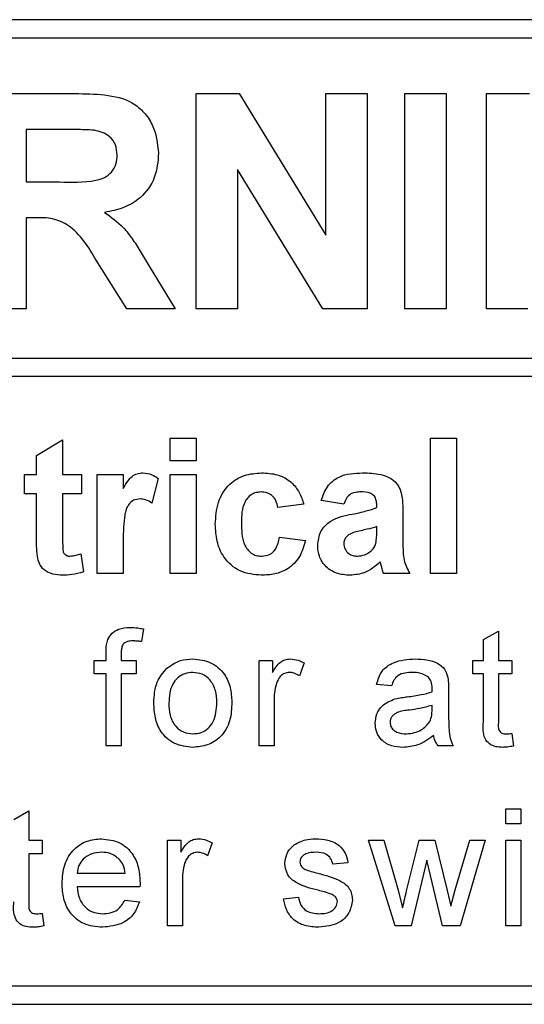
# Model space of a CAD drawing. Header units: millimetres. Extents: x 5 to 418, y 2 to 292.
# Tile 24 of 52: x 122.12 to 124.17, y 177.94 to 181.94. Entities that reach past the tile are written whole.
import ezdxf

# ---------------------------------------------------------------- set-up
doc = ezdxf.new("R2010")
doc.units = ezdxf.units.MM

msp = doc.modelspace()

# ---------------------------------------------------------------- linework, layer by layer
at = {"color": 7, "linetype": 'Continuous', "lineweight": 25}
for p, q in [((126.809, 181.9375), (114.309, 181.9375)), ((126.809, 181.8625), (117.509, 181.8625)), ((121.977, 181.6375), (122.3442, 181.6375)), ((122.8359, 180.7625), (122.8359, 181.6375)), ((122.8359, 181.6375), (123.0117, 181.6375)), ((123.0117, 181.6375), (123.3631, 181.0625)), ((123.3631, 181.0625), (123.3631, 181.6375)), ((123.3631, 181.6375), (123.5314, 181.6375)), ((123.5314, 181.6375), (123.5314, 180.7625)), ((123.6835, 180.7625), (123.6835, 181.6375)), ((123.6835, 181.6375), (123.8518, 181.6375)), ((123.8518, 181.6375), (123.8518, 180.7625)), ((124.0151, 180.7625), (124.0151, 181.6375)), ((124.0151, 181.6375), (124.1909, 181.6375)), ((122.1453, 181.4916), (122.1453, 181.2785)), ((122.2883, 181.4916), (122.1453, 181.4916)), ((123.3503, 180.7625), (123.0041, 181.3286)), ((123.0041, 181.3286), (123.0041, 180.7625)), ((122.1453, 181.2785), (122.2808, 181.2785)), ((122.1453, 181.1327), (122.1453, 180.7625)), ((122.183, 181.1327), (122.1453, 181.1327)), ((122.5544, 180.7625), (122.4299, 180.9611)), ((122.645, 180.9356), (122.751, 180.7625)), ((122.1453, 180.7625), (121.977, 180.7625)), ((122.751, 180.7625), (122.5544, 180.7625)), ((123.0041, 180.7625), (122.8359, 180.7625)), ((123.5314, 180.7625), (123.3503, 180.7625)), ((123.8518, 180.7625), (123.6835, 180.7625)), ((124.1834, 180.7625), (124.0151, 180.7625)), ((117.509, 180.5626), (126.984, 180.5626)), ((126.984, 180.4876), (117.509, 180.4876)), ((122.1878, 180.167), (122.2936, 180.2304)), ((122.2936, 180.2304), (122.2936, 180.0894)), ((122.7308, 180.2375), (122.8366, 180.2375)), ((122.7308, 180.1458), (122.7308, 180.2375)), ((122.8366, 180.2375), (122.8366, 180.1458)), ((123.7885, 179.6875), (123.7885, 180.2375)), ((123.7885, 180.2375), (123.8943, 180.2375)), ((123.8943, 180.2375), (123.8943, 179.6875)), ((122.1878, 180.0894), (122.1878, 180.167)), ((122.8366, 180.1458), (122.7308, 180.1458)), ((122.1385, 180.0894), (122.1878, 180.0894)), ((122.1385, 180.0118), (122.1385, 180.0894)), ((122.2936, 180.0894), (122.3712, 180.0894)), ((122.3712, 180.0894), (122.3712, 180.0118)), ((122.4346, 179.6875), (122.4346, 180.0894)), ((122.4346, 180.0894), (122.5404, 180.0894)), ((122.5404, 180.0894), (122.5404, 180.0333)), ((122.7308, 179.6875), (122.7308, 180.0894)), ((122.7308, 180.0894), (122.8366, 180.0894)), ((122.8366, 180.0894), (122.8366, 179.6875)), ((122.6814, 180.0742), (122.6568, 179.9736)), ((122.1878, 180.0118), (122.1385, 180.0118)), ((122.1878, 179.8338), (122.1878, 180.0118)), ((122.2936, 180.0118), (122.2936, 179.8391)), ((122.3712, 180.0118), (122.2936, 180.0118)), ((123.2737, 179.9695), (123.168, 179.9554)), ((123.4359, 179.9695), (123.3443, 179.9836)), ((123.5699, 179.9554), (123.5699, 179.9654)), ((123.6757, 179.9424), (123.6757, 179.8189)), ((123.5699, 179.8579), (123.5699, 179.8779)), ((122.5404, 179.8067), (122.5404, 179.6875)), ((123.175, 179.8355), (123.2808, 179.8214)), ((122.3676, 179.7681), (122.3782, 179.6944)), ((122.5404, 179.6875), (122.4346, 179.6875)), ((122.8366, 179.6875), (122.7308, 179.6875)), ((123.7039, 179.6875), (123.5981, 179.6875)), ((123.8943, 179.6875), (123.7885, 179.6875)), ((122.6226, 179.4626), (122.6139, 179.4107)), ((124.003, 179.4191), (124.0639, 179.4537)), ((124.0639, 179.4537), (124.0639, 179.3346)), ((124.003, 179.3346), (124.003, 179.4191)), ((122.4708, 179.3346), (122.4708, 179.3699)), ((122.5317, 179.364), (122.5317, 179.3346)), ((122.4221, 179.2798), (122.4221, 179.3346)), ((122.4221, 179.3346), (122.4708, 179.3346)), ((122.5317, 179.3346), (122.5926, 179.3346)), ((122.5926, 179.3346), (122.5926, 179.2798)), ((123.092, 178.9875), (123.092, 179.3346)), ((123.092, 179.3346), (123.1468, 179.3346)), ((123.1468, 179.3346), (123.1468, 179.2861)), ((123.2747, 179.3244), (123.2557, 179.2716)), ((123.9604, 179.2798), (123.9604, 179.3346)), ((123.9604, 179.3346), (124.003, 179.3346)), ((124.0639, 179.3346), (124.1187, 179.3346)), ((124.1187, 179.3346), (124.1187, 179.2798)), ((122.4708, 179.2798), (122.4221, 179.2798)), ((122.4708, 178.9875), (122.4708, 179.2798)), ((122.5926, 179.2798), (122.5317, 179.2798)), ((122.5317, 179.2798), (122.5317, 178.9875)), ((124.003, 179.2798), (123.9604, 179.2798)), ((124.003, 179.085), (124.003, 179.2798)), ((124.0639, 179.2798), (124.0639, 179.0828)), ((124.1187, 179.2798), (124.0639, 179.2798)), ((123.6303, 179.2311), (123.5694, 179.2371)), ((123.8618, 179.2125), (123.8618, 179.1382)), ((123.1529, 179.1719), (123.1529, 178.9875)), ((123.7945, 179.1342), (123.7948, 179.1519)), ((124.1187, 179.0377), (124.1248, 178.9866)), ((122.5317, 178.9875), (122.4708, 178.9875)), ((123.1529, 178.9875), (123.092, 178.9875)), ((123.88, 178.9875), (123.8191, 178.9875)), ((122.0957, 178.6883), (122.1566, 178.7229)), ((122.1566, 178.7229), (122.1566, 178.6038)), ((124.0944, 178.7317), (124.1553, 178.7317)), ((124.0944, 178.6708), (124.0944, 178.7317)), ((124.1553, 178.7317), (124.1553, 178.6708)), ((124.1553, 178.6708), (124.0944, 178.6708)), ((122.1566, 178.6038), (122.2114, 178.6038)), ((122.2114, 178.6038), (122.2114, 178.549)), ((122.7193, 178.6038), (122.7741, 178.6038)), ((122.7193, 178.2567), (122.7193, 178.6038)), ((122.7741, 178.6038), (122.7741, 178.5554)), ((123.6443, 178.2567), (123.5359, 178.6038)), ((123.5359, 178.6038), (123.5993, 178.6038)), ((123.5993, 178.6038), (123.6574, 178.4015)), ((123.691, 178.3985), (123.7423, 178.6038)), ((123.7423, 178.6038), (123.8053, 178.6038)), ((123.8053, 178.6038), (123.8564, 178.3996)), ((123.889, 178.402), (123.9474, 178.6038)), ((124.0109, 178.6038), (123.9081, 178.2567)), ((123.9474, 178.6038), (124.0109, 178.6038)), ((124.0944, 178.2567), (124.0944, 178.6038)), ((124.0944, 178.6038), (124.1553, 178.6038)), ((124.1553, 178.6038), (124.1553, 178.2567)), ((122.902, 178.5936), (122.883, 178.5408)), ((122.2114, 178.549), (122.1566, 178.549)), ((122.1566, 178.549), (122.1566, 178.352)), ((123.7734, 178.5237), (123.7095, 178.2567)), ((123.7877, 178.461), (123.7734, 178.5237)), ((123.4525, 178.5125), (123.3916, 178.5064)), ((122.3527, 178.4698), (122.5476, 178.4698)), ((122.7802, 178.4411), (122.7802, 178.2567)), ((123.8373, 178.2567), (123.7877, 178.461)), ((122.6082, 178.415), (122.3527, 178.415)), ((123.6574, 178.4015), (123.6749, 178.3289)), ((123.8709, 178.3361), (123.889, 178.402)), ((122.5469, 178.3602), (122.6066, 178.3541)), ((123.1907, 178.3663), (123.2516, 178.3724)), ((123.8564, 178.3996), (123.8709, 178.3361)), ((122.2114, 178.3069), (122.2175, 178.2558)), ((122.7802, 178.2567), (122.7193, 178.2567)), ((123.7095, 178.2567), (123.6443, 178.2567)), ((123.9081, 178.2567), (123.8373, 178.2567)), ((124.1553, 178.2567), (124.0944, 178.2567)), ((117.509, 178.0125), (126.809, 178.0125)), ((114.309, 177.9375), (126.809, 177.9375))]:
    msp.add_line(p, q, dxfattribs=at)
for points, knots in [([(122.3442, 181.6375), (122.384, 181.6368), (122.4631, 181.6356), (122.5645, 181.6146), (122.6262, 181.5624), (122.6718, 181.4955), (122.679, 181.4352), (122.6837, 181.3951)], [0, 0, 0, 0, 0.2511382, 0.5005379, 0.6257426, 0.7510544, 1, 1, 1, 1]), ([(122.422, 181.4888), (122.3971, 181.4899), (122.3525, 181.4918), (122.3079, 181.4917), (122.2883, 181.4916)], [0, 0, 0, 0, 0.559921, 1, 1, 1, 1]), ([(122.5155, 181.3873), (122.5143, 181.4016), (122.512, 181.4301), (122.48, 181.4733), (122.444, 181.4829), (122.422, 181.4888)], [0, 0, 0, 0, 0.281084, 0.561281, 1, 1, 1, 1]), ([(122.2808, 181.2785), (122.3303, 181.2768), (122.3922, 181.2747), (122.4644, 181.2939), (122.4943, 181.317), (122.5131, 181.3502), (122.5147, 181.375), (122.5155, 181.3873)], [0, 0, 0, 0, 0.500908, 0.625718, 0.750365, 0.875021, 1, 1, 1, 1]), ([(122.6837, 181.3951), (122.6809, 181.3613), (122.6751, 181.2938), (122.6182, 181.214), (122.5422, 181.1701), (122.4903, 181.1596), (122.4643, 181.1544)], [0, 0, 0, 0, 0.279943, 0.558974, 0.779184, 1, 1, 1, 1]), ([(122.4299, 180.9611), (122.3984, 181.0142), (122.3546, 181.0879), (122.2538, 181.1334), (122.2067, 181.1329), (122.183, 181.1327)], [0, 0, 0, 0, 0.560986, 0.779305, 1, 1, 1, 1]), ([(122.4643, 181.1544), (122.491, 181.1354), (122.5349, 181.1041), (122.5799, 181.0438), (122.6136, 180.9905), (122.6345, 180.9539), (122.645, 180.9356)], [0, 0, 0, 0, 0.339561, 0.559573, 0.779778, 1, 1, 1, 1]), ([(122.5404, 180.0333), (122.5466, 180.0438), (122.5569, 180.0611), (122.575, 180.0829), (122.5965, 180.0945), (122.6124, 180.0958), (122.6203, 180.0964)], [0, 0, 0, 0, 0.340514, 0.560535, 0.78019, 1, 1, 1, 1]), ([(122.6203, 180.0964), (122.6327, 180.095), (122.655, 180.0924), (122.6733, 180.0798), (122.6814, 180.0742)], [0, 0, 0, 0, 0.559042, 1, 1, 1, 1]), ([(122.9141, 179.8881), (122.916, 179.9178), (122.9196, 179.9772), (122.9644, 180.0505), (123.0315, 180.0913), (123.0782, 180.0947), (123.1015, 180.0964)], [0, 0, 0, 0, 0.2807075, 0.5596432, 0.7795037, 1, 1, 1, 1]), ([(123.1015, 180.0964), (123.1234, 180.0953), (123.167, 180.093), (123.2225, 180.0634), (123.2572, 180.0182), (123.2682, 179.9858), (123.2737, 179.9695)], [0, 0, 0, 0, 0.280457, 0.559337, 0.779383, 1, 1, 1, 1]), ([(123.3443, 179.9836), (123.3511, 180.0033), (123.3648, 180.0427), (123.4249, 180.0927), (123.4792, 180.095), (123.5124, 180.0964)], [0, 0, 0, 0, 0.280773, 0.5598442, 1, 1, 1, 1]), ([(123.5124, 180.0964), (123.537, 180.096), (123.586, 180.095), (123.6539, 180.0637), (123.6756, 180.0003), (123.6756, 179.9618), (123.6757, 179.9424)], [0, 0, 0, 0, 0.281738, 0.560028, 0.778339, 1, 1, 1, 1]), ([(123.1007, 180.0189), (123.0936, 180.0184), (123.0796, 180.0175), (123.0601, 180.0088), (123.0442, 179.9948), (123.0216, 179.959), (123.0206, 179.9231), (123.0199, 179.8944)], [0, 0, 0, 0, 0.125319, 0.250544, 0.375796, 0.501063, 1, 1, 1, 1]), ([(123.168, 179.9554), (123.166, 179.9648), (123.162, 179.9836), (123.1455, 180.0055), (123.1232, 180.0175), (123.1082, 180.0184), (123.1007, 180.0189)], [0, 0, 0, 0, 0.2805608, 0.5596483, 0.7796002, 1, 1, 1, 1]), ([(123.5018, 180.0189), (123.4934, 180.0185), (123.4767, 180.0177), (123.449, 180.0027), (123.4409, 179.9821), (123.4359, 179.9695)], [0, 0, 0, 0, 0.281245, 0.560563, 1, 1, 1, 1]), ([(123.5699, 179.9654), (123.5696, 179.9717), (123.5691, 179.9842), (123.562, 180.0025), (123.5385, 180.0187), (123.5169, 180.0188), (123.5018, 180.0189)], [0, 0, 0, 0, 0.187536, 0.374316, 0.560024, 1, 1, 1, 1]), ([(122.6087, 179.9907), (122.5995, 179.9897), (122.5811, 179.9879), (122.5532, 179.9614), (122.5399, 179.897), (122.5402, 179.8429), (122.5404, 179.8067)], [0, 0, 0, 0, 0.1246722, 0.248774, 0.498061, 1, 1, 1, 1]), ([(122.6568, 179.9736), (122.6484, 179.9787), (122.6336, 179.9878), (122.6163, 179.9898), (122.6087, 179.9907)], [0, 0, 0, 0, 0.560294, 1, 1, 1, 1]), ([(123.3301, 179.8008), (123.3324, 179.8206), (123.337, 179.8602), (123.3899, 179.913), (123.44, 179.9229), (123.4707, 179.929)], [0, 0, 0, 0, 0.279667, 0.558309, 1, 1, 1, 1]), ([(123.4707, 179.929), (123.4896, 179.9327), (123.5232, 179.9394), (123.5556, 179.9505), (123.5699, 179.9554)], [0, 0, 0, 0, 0.560213, 1, 1, 1, 1]), ([(123.1008, 179.6804), (123.071, 179.6834), (123.0117, 179.6892), (122.9472, 179.7476), (122.9178, 179.8185), (122.9153, 179.8649), (122.9141, 179.8881)], [0, 0, 0, 0, 0.279707, 0.558485, 0.778934, 1, 1, 1, 1]), ([(123.0199, 179.8944), (123.0206, 179.8637), (123.0214, 179.8254), (123.0434, 179.7856), (123.0597, 179.7697), (123.0804, 179.7596), (123.0954, 179.7585), (123.103, 179.758)], [0, 0, 0, 0, 0.499313, 0.62455, 0.749763, 0.874784, 1, 1, 1, 1]), ([(123.4553, 179.845), (123.4492, 179.8397), (123.4383, 179.8302), (123.4366, 179.816), (123.4359, 179.8098)], [0, 0, 0, 0, 0.5596438, 1, 1, 1, 1]), ([(123.5699, 179.8779), (123.5569, 179.8741), (123.5354, 179.8681), (123.505, 179.8616), (123.4792, 179.856), (123.4633, 179.8487), (123.4553, 179.845)], [0, 0, 0, 0, 0.340193, 0.560377, 0.780508, 1, 1, 1, 1]), ([(123.566, 179.809), (123.5674, 179.8181), (123.57, 179.8343), (123.5699, 179.8507), (123.5699, 179.8579)], [0, 0, 0, 0, 0.559676, 1, 1, 1, 1]), ([(122.1913, 179.7576), (122.19, 179.7718), (122.1877, 179.7972), (122.1878, 179.8226), (122.1878, 179.8338)], [0, 0, 0, 0, 0.559821, 1, 1, 1, 1]), ([(122.2936, 179.8391), (122.2938, 179.8228), (122.294, 179.8024), (122.2948, 179.7775), (122.3009, 179.7664), (122.3115, 179.7591), (122.3197, 179.7584), (122.3238, 179.758)], [0, 0, 0, 0, 0.501041, 0.626248, 0.751082, 0.875377, 1, 1, 1, 1]), ([(123.2808, 179.8214), (123.2741, 179.7988), (123.2607, 179.7537), (123.2132, 179.7051), (123.156, 179.6831), (123.1192, 179.6813), (123.1008, 179.6804)], [0, 0, 0, 0, 0.280244, 0.559157, 0.779326, 1, 1, 1, 1]), ([(123.103, 179.758), (123.114, 179.7591), (123.1361, 179.7614), (123.1658, 179.7907), (123.1715, 179.8185), (123.175, 179.8355)], [0, 0, 0, 0, 0.2801601, 0.558978, 1, 1, 1, 1]), ([(123.4617, 179.6804), (123.4428, 179.6818), (123.4052, 179.6844), (123.3601, 179.7146), (123.3339, 179.7565), (123.3314, 179.7861), (123.3301, 179.8008)], [0, 0, 0, 0, 0.280489, 0.55953, 0.779597, 1, 1, 1, 1]), ([(123.4359, 179.8098), (123.4369, 179.8019), (123.439, 179.786), (123.4543, 179.7689), (123.4725, 179.7593), (123.4849, 179.7584), (123.4911, 179.758)], [0, 0, 0, 0, 0.279294, 0.55914, 0.779446, 1, 1, 1, 1]), ([(123.5423, 179.7758), (123.5483, 179.781), (123.5588, 179.7902), (123.5638, 179.8033), (123.566, 179.809)], [0, 0, 0, 0, 0.559867, 1, 1, 1, 1]), ([(123.6757, 179.8189), (123.6759, 179.8035), (123.6763, 179.778), (123.6801, 179.7426), (123.6899, 179.714), (123.6992, 179.6963), (123.7039, 179.6875)], [0, 0, 0, 0, 0.340129, 0.560069, 0.779965, 1, 1, 1, 1]), ([(122.3238, 179.758), (122.3322, 179.759), (122.3472, 179.7609), (122.3614, 179.7659), (122.3676, 179.7681)], [0, 0, 0, 0, 0.559508, 1, 1, 1, 1]), ([(123.4911, 179.758), (123.5015, 179.7591), (123.52, 179.7612), (123.5355, 179.7713), (123.5423, 179.7758)], [0, 0, 0, 0, 0.559341, 1, 1, 1, 1]), ([(122.2932, 179.6804), (122.28, 179.6814), (122.2536, 179.6832), (122.2188, 179.6988), (122.1974, 179.7269), (122.1933, 179.7474), (122.1913, 179.7576)], [0, 0, 0, 0, 0.280585, 0.56042, 0.779437, 1, 1, 1, 1]), ([(123.5843, 179.7345), (123.5643, 179.7175), (123.5286, 179.687), (123.4821, 179.6824), (123.4617, 179.6804)], [0, 0, 0, 0, 0.559709, 1, 1, 1, 1]), ([(123.5881, 179.7212), (123.5874, 179.7237), (123.5863, 179.7282), (123.5849, 179.7326), (123.5843, 179.7345)], [0, 0, 0, 0, 0.5600466, 1, 1, 1, 1]), ([(123.5981, 179.6875), (123.5961, 179.6937), (123.5925, 179.7049), (123.5894, 179.7162), (123.5881, 179.7212)], [0, 0, 0, 0, 0.559958, 1, 1, 1, 1]), ([(122.3782, 179.6944), (122.3627, 179.6898), (122.3349, 179.6815), (122.3059, 179.6808), (122.2932, 179.6804)], [0, 0, 0, 0, 0.559729, 1, 1, 1, 1]), ([(122.4773, 179.4196), (122.4824, 179.4285), (122.4928, 179.4465), (122.5257, 179.4662), (122.5523, 179.4676), (122.5686, 179.4686)], [0, 0, 0, 0, 0.279458, 0.559661, 1, 1, 1, 1]), ([(122.5686, 179.4686), (122.5788, 179.4681), (122.5969, 179.4674), (122.6147, 179.464), (122.6226, 179.4626)], [0, 0, 0, 0, 0.559945, 1, 1, 1, 1]), ([(122.4708, 179.3699), (122.4708, 179.3793), (122.4709, 179.3962), (122.4753, 179.4124), (122.4773, 179.4196)], [0, 0, 0, 0, 0.56037, 1, 1, 1, 1]), ([(122.5798, 179.4137), (122.5723, 179.4135), (122.5572, 179.4131), (122.5374, 179.4013), (122.5323, 179.3817), (122.5319, 179.3699), (122.5317, 179.364)], [0, 0, 0, 0, 0.281469, 0.557719, 0.778516, 1, 1, 1, 1]), ([(122.6139, 179.4107), (122.6076, 179.4117), (122.5963, 179.4134), (122.5849, 179.4136), (122.5798, 179.4137)], [0, 0, 0, 0, 0.559924, 1, 1, 1, 1]), ([(122.7167, 179.3025), (122.7348, 179.315), (122.767, 179.3374), (122.8059, 179.3397), (122.823, 179.3407)], [0, 0, 0, 0, 0.559033, 1, 1, 1, 1]), ([(122.823, 179.3407), (122.848, 179.3379), (122.8979, 179.3325), (122.9521, 179.2837), (122.9781, 179.2245), (122.9801, 179.1854), (122.9812, 179.1659)], [0, 0, 0, 0, 0.279556, 0.5586, 0.778991, 1, 1, 1, 1]), ([(123.1468, 179.2861), (123.1559, 179.3016), (123.1686, 179.3232), (123.1969, 179.3388), (123.2108, 179.3401), (123.2177, 179.3407)], [0, 0, 0, 0, 0.559599, 0.779772, 1, 1, 1, 1]), ([(123.2177, 179.3407), (123.2289, 179.3396), (123.249, 179.3377), (123.2668, 179.3285), (123.2747, 179.3244)], [0, 0, 0, 0, 0.559546, 1, 1, 1, 1]), ([(123.5694, 179.2371), (123.575, 179.256), (123.5862, 179.2937), (123.6462, 179.3358), (123.6962, 179.3388), (123.7267, 179.3407)], [0, 0, 0, 0, 0.28043, 0.559303, 1, 1, 1, 1]), ([(123.7267, 179.3407), (123.7585, 179.339), (123.8027, 179.3366), (123.8482, 179.3002), (123.8553, 179.2765), (123.8588, 179.2645)], [0, 0, 0, 0, 0.559253, 0.779195, 1, 1, 1, 1]), ([(122.6645, 179.161), (122.6659, 179.1908), (122.6683, 179.244), (122.702, 179.2847), (122.7167, 179.3025)], [0, 0, 0, 0, 0.560963, 1, 1, 1, 1]), ([(122.823, 179.2859), (122.8119, 179.2849), (122.7896, 179.283), (122.7605, 179.2649), (122.7297, 179.2263), (122.7272, 179.188), (122.7254, 179.1612)], [0, 0, 0, 0, 0.187137, 0.374025, 0.561097, 1, 1, 1, 1]), ([(122.9203, 179.163), (122.9195, 179.1796), (122.9181, 179.2125), (122.8966, 179.2546), (122.862, 179.2816), (122.836, 179.2844), (122.823, 179.2859)], [0, 0, 0, 0, 0.281064, 0.560316, 0.780174, 1, 1, 1, 1]), ([(123.2153, 179.2859), (123.2084, 179.285), (123.1945, 179.2833), (123.1737, 179.2681), (123.1666, 179.2515), (123.1623, 179.2414)], [0, 0, 0, 0, 0.280305, 0.560911, 1, 1, 1, 1]), ([(123.2557, 179.2716), (123.2487, 179.276), (123.2363, 179.2839), (123.2217, 179.2853), (123.2153, 179.2859)], [0, 0, 0, 0, 0.560116, 1, 1, 1, 1]), ([(123.7158, 179.2859), (123.7054, 179.2855), (123.6847, 179.2849), (123.6559, 179.2757), (123.6383, 179.2543), (123.633, 179.2388), (123.6303, 179.2311)], [0, 0, 0, 0, 0.280855, 0.559751, 0.7795, 1, 1, 1, 1]), ([(123.7791, 179.2675), (123.7681, 179.2738), (123.7484, 179.2852), (123.7258, 179.2857), (123.7158, 179.2859)], [0, 0, 0, 0, 0.557871, 1, 1, 1, 1]), ([(123.1623, 179.2414), (123.1592, 179.2286), (123.1537, 179.2057), (123.1531, 179.1822), (123.1529, 179.1719)], [0, 0, 0, 0, 0.559888, 1, 1, 1, 1]), ([(123.7948, 179.2209), (123.7946, 179.2306), (123.7942, 179.2479), (123.7837, 179.2615), (123.7791, 179.2675)], [0, 0, 0, 0, 0.5619027, 1, 1, 1, 1]), ([(123.8588, 179.2645), (123.8599, 179.2549), (123.8617, 179.2376), (123.8617, 179.2202), (123.8618, 179.2125)], [0, 0, 0, 0, 0.5598174, 1, 1, 1, 1]), ([(123.6941, 179.1867), (123.7131, 179.1891), (123.7471, 179.1934), (123.78, 179.2026), (123.7945, 179.2067)], [0, 0, 0, 0, 0.560185, 1, 1, 1, 1]), ([(123.7945, 179.2067), (123.7945, 179.2093), (123.7946, 179.2141), (123.7947, 179.2188), (123.7948, 179.2209)], [0, 0, 0, 0, 0.560023, 1, 1, 1, 1]), ([(122.823, 178.9814), (122.7975, 178.9841), (122.7467, 178.9895), (122.6914, 179.0399), (122.6674, 179.1013), (122.6655, 179.1411), (122.6645, 179.161)], [0, 0, 0, 0, 0.279616, 0.558371, 0.778858, 1, 1, 1, 1]), ([(122.7254, 179.1612), (122.7261, 179.1445), (122.7276, 179.1111), (122.7481, 179.0677), (122.7835, 179.0404), (122.8099, 179.0376), (122.823, 179.0362)], [0, 0, 0, 0, 0.281129, 0.560384, 0.780159, 1, 1, 1, 1]), ([(122.9812, 179.1659), (122.9803, 179.14), (122.9786, 179.0884), (122.9415, 179.0235), (122.8836, 178.9874), (122.8432, 178.9834), (122.823, 178.9814)], [0, 0, 0, 0, 0.281033, 0.559513, 0.779602, 1, 1, 1, 1]), ([(122.823, 179.0362), (122.8343, 179.0372), (122.8568, 179.0392), (122.8859, 179.058), (122.9164, 179.0973), (122.9187, 179.1359), (122.9203, 179.163)], [0, 0, 0, 0, 0.1870444, 0.3739447, 0.5609834, 1, 1, 1, 1]), ([(123.5634, 179.0795), (123.5647, 179.0923), (123.5673, 179.1179), (123.594, 179.1577), (123.6251, 179.1703), (123.644, 179.178)], [0, 0, 0, 0, 0.280458, 0.560983, 1, 1, 1, 1]), ([(123.644, 179.178), (123.6533, 179.18), (123.6699, 179.1837), (123.6867, 179.1858), (123.6941, 179.1867)], [0, 0, 0, 0, 0.5599184, 1, 1, 1, 1]), ([(123.7031, 179.133), (123.6858, 179.1311), (123.6641, 179.1288), (123.6411, 179.1166), (123.6318, 179.1074), (123.6255, 179.0958), (123.6247, 179.0872), (123.6243, 179.0829)], [0, 0, 0, 0, 0.50028, 0.625326, 0.750269, 0.875147, 1, 1, 1, 1]), ([(123.7948, 179.1519), (123.7779, 179.1472), (123.7478, 179.1387), (123.7168, 179.1347), (123.7031, 179.133)], [0, 0, 0, 0, 0.5597597, 1, 1, 1, 1]), ([(123.7854, 179.086), (123.7886, 179.0948), (123.7942, 179.1104), (123.7944, 179.1269), (123.7945, 179.1342)], [0, 0, 0, 0, 0.558995, 1, 1, 1, 1]), ([(123.8618, 179.1382), (123.8618, 179.1208), (123.862, 179.0922), (123.8632, 179.0525), (123.8671, 179.0187), (123.8757, 178.9979), (123.88, 178.9875)], [0, 0, 0, 0, 0.340206, 0.560339, 0.780175, 1, 1, 1, 1]), ([(123.6243, 179.0829), (123.6249, 179.0772), (123.6262, 179.0658), (123.6369, 179.0518), (123.6579, 179.0382), (123.6773, 179.037), (123.6909, 179.0362)], [0, 0, 0, 0, 0.186565, 0.373467, 0.560613, 1, 1, 1, 1]), ([(123.6909, 179.0362), (123.7123, 179.0388), (123.7506, 179.0436), (123.7748, 179.0731), (123.7854, 179.086)], [0, 0, 0, 0, 0.559758, 1, 1, 1, 1]), ([(124.0819, 178.9814), (124.0723, 178.9817), (124.0532, 178.9824), (124.0258, 178.9935), (123.9995, 179.0283), (124.0016, 179.0616), (124.003, 179.085)], [0, 0, 0, 0, 0.187433, 0.373821, 0.559462, 1, 1, 1, 1]), ([(124.0639, 179.0828), (124.0632, 179.0714), (124.0622, 179.0571), (124.0716, 179.0432), (124.0809, 179.0368), (124.0893, 179.0364), (124.0949, 179.0362)], [0, 0, 0, 0, 0.499596, 0.625239, 0.750354, 1, 1, 1, 1]), ([(123.677, 178.9814), (123.6611, 178.9823), (123.6294, 178.9841), (123.59, 179.0072), (123.5666, 179.042), (123.5644, 179.067), (123.5634, 179.0795)], [0, 0, 0, 0, 0.280815, 0.55969, 0.779696, 1, 1, 1, 1]), ([(123.8009, 179.0301), (123.7801, 179.0146), (123.743, 178.987), (123.6971, 178.9831), (123.677, 178.9814)], [0, 0, 0, 0, 0.559971, 1, 1, 1, 1]), ([(123.8191, 178.9875), (123.8143, 178.9948), (123.8056, 179.008), (123.8023, 179.0233), (123.8009, 179.0301)], [0, 0, 0, 0, 0.559697, 1, 1, 1, 1]), ([(124.0949, 179.0362), (124.0993, 179.0363), (124.1073, 179.0366), (124.1152, 179.0374), (124.1187, 179.0377)], [0, 0, 0, 0, 0.5599652, 1, 1, 1, 1]), ([(124.1248, 178.9866), (124.1169, 178.985), (124.1027, 178.9822), (124.0883, 178.9816), (124.0819, 178.9814)], [0, 0, 0, 0, 0.560078, 1, 1, 1, 1]), ([(122.2918, 178.4273), (122.2933, 178.4531), (122.2963, 178.5044), (122.3348, 178.5678), (122.3916, 178.6048), (122.432, 178.6082), (122.4522, 178.6099)], [0, 0, 0, 0, 0.280748, 0.559775, 0.779666, 1, 1, 1, 1]), ([(122.4522, 178.6099), (122.4774, 178.607), (122.5278, 178.6012), (122.5814, 178.5503), (122.6055, 178.4897), (122.6075, 178.4504), (122.6085, 178.4306)], [0, 0, 0, 0, 0.279366, 0.558398, 0.778885, 1, 1, 1, 1]), ([(122.7741, 178.5554), (122.7832, 178.5709), (122.7959, 178.5924), (122.8242, 178.6081), (122.8381, 178.6093), (122.845, 178.6099)], [0, 0, 0, 0, 0.559599, 0.779772, 1, 1, 1, 1]), ([(122.845, 178.6099), (122.8562, 178.6088), (122.8763, 178.6069), (122.8941, 178.5977), (122.902, 178.5936)], [0, 0, 0, 0, 0.559546, 1, 1, 1, 1]), ([(123.2349, 178.5855), (123.2498, 178.5935), (123.2765, 178.6078), (123.3066, 178.6093), (123.3199, 178.6099)], [0, 0, 0, 0, 0.558938, 1, 1, 1, 1]), ([(123.3199, 178.6099), (123.3369, 178.6089), (123.371, 178.6068), (123.4166, 178.5883), (123.4446, 178.5522), (123.4499, 178.5257), (123.4525, 178.5125)], [0, 0, 0, 0, 0.2807369, 0.5604275, 0.7794497, 1, 1, 1, 1]), ([(123.1968, 178.5092), (123.199, 178.526), (123.2031, 178.5561), (123.2252, 178.5765), (123.2349, 178.5855)], [0, 0, 0, 0, 0.558927, 1, 1, 1, 1]), ([(122.452, 178.5551), (122.4384, 178.554), (122.4112, 178.5517), (122.3785, 178.5306), (122.3576, 178.5016), (122.3544, 178.4804), (122.3527, 178.4698)], [0, 0, 0, 0, 0.28019, 0.559728, 0.779642, 1, 1, 1, 1]), ([(122.5252, 178.526), (122.5131, 178.5356), (122.4914, 178.5527), (122.464, 178.5544), (122.452, 178.5551)], [0, 0, 0, 0, 0.558512, 1, 1, 1, 1]), ([(122.5476, 178.4698), (122.546, 178.4814), (122.5432, 178.5021), (122.5307, 178.5187), (122.5252, 178.526)], [0, 0, 0, 0, 0.560674, 1, 1, 1, 1]), ([(122.8426, 178.5551), (122.8357, 178.5542), (122.8219, 178.5525), (122.801, 178.5373), (122.7939, 178.5208), (122.7896, 178.5107)], [0, 0, 0, 0, 0.280305, 0.560911, 1, 1, 1, 1]), ([(122.883, 178.5408), (122.876, 178.5452), (122.8636, 178.5531), (122.849, 178.5545), (122.8426, 178.5551)], [0, 0, 0, 0, 0.560116, 1, 1, 1, 1]), ([(123.3243, 178.5551), (123.3096, 178.5548), (123.2875, 178.5542), (123.2665, 178.5387), (123.2587, 178.5263), (123.258, 178.519), (123.2576, 178.5154)], [0, 0, 0, 0, 0.49977, 0.749095, 0.874592, 1, 1, 1, 1]), ([(123.3916, 178.5064), (123.3894, 178.5148), (123.3851, 178.5315), (123.3603, 178.5526), (123.338, 178.5541), (123.3243, 178.5551)], [0, 0, 0, 0, 0.280304, 0.560237, 1, 1, 1, 1]), ([(122.7896, 178.5107), (122.7865, 178.4978), (122.781, 178.475), (122.7805, 178.4515), (122.7802, 178.4411)], [0, 0, 0, 0, 0.559888, 1, 1, 1, 1]), ([(123.3319, 178.4007), (123.301, 178.4085), (123.2624, 178.4183), (123.223, 178.4449), (123.2025, 178.4696), (123.199, 178.4934), (123.1968, 178.5092)], [0, 0, 0, 0, 0.501321, 0.626592, 0.751817, 1, 1, 1, 1]), ([(123.2576, 178.5154), (123.258, 178.5117), (123.2587, 178.5051), (123.2624, 178.4996), (123.264, 178.4972)], [0, 0, 0, 0, 0.559236, 1, 1, 1, 1]), ([(123.264, 178.4972), (123.2673, 178.494), (123.2732, 178.4881), (123.2808, 178.4848), (123.2841, 178.4833)], [0, 0, 0, 0, 0.559084, 1, 1, 1, 1]), ([(123.2841, 178.4833), (123.2927, 178.4807), (123.3079, 178.4761), (123.3234, 178.4719), (123.3302, 178.47)], [0, 0, 0, 0, 0.559965, 1, 1, 1, 1]), ([(123.3302, 178.47), (123.3618, 178.4619), (123.4012, 178.4518), (123.4429, 178.4262), (123.4594, 178.408), (123.4694, 178.3853), (123.4703, 178.3691), (123.4708, 178.361)], [0, 0, 0, 0, 0.500446, 0.625396, 0.750274, 0.875069, 1, 1, 1, 1]), ([(122.4555, 178.2506), (122.4298, 178.2529), (122.3786, 178.2575), (122.3212, 178.306), (122.295, 178.3672), (122.2929, 178.4072), (122.2918, 178.4273)], [0, 0, 0, 0, 0.279952, 0.558661, 0.778994, 1, 1, 1, 1]), ([(122.3527, 178.415), (122.3546, 178.3993), (122.3584, 178.3679), (122.3838, 178.3303), (122.4192, 178.3085), (122.444, 178.3065), (122.4564, 178.3054)], [0, 0, 0, 0, 0.280633, 0.559687, 0.779661, 1, 1, 1, 1]), ([(122.6085, 178.4306), (122.6084, 178.4277), (122.6084, 178.4225), (122.6082, 178.4173), (122.6082, 178.415)], [0, 0, 0, 0, 0.559999, 1, 1, 1, 1]), ([(123.3891, 178.3829), (123.3785, 178.3867), (123.3598, 178.3936), (123.3404, 178.3985), (123.3319, 178.4007)], [0, 0, 0, 0, 0.559788, 1, 1, 1, 1]), ([(122.4564, 178.3054), (122.4669, 178.306), (122.4879, 178.3072), (122.5238, 178.3223), (122.5382, 178.3458), (122.5469, 178.3602)], [0, 0, 0, 0, 0.2812824, 0.5619063, 1, 1, 1, 1]), ([(123.3348, 178.2506), (123.3156, 178.2515), (123.2772, 178.2533), (123.228, 178.2797), (123.2006, 178.3221), (123.194, 178.3516), (123.1907, 178.3663)], [0, 0, 0, 0, 0.2807392, 0.5592969, 0.7793109, 1, 1, 1, 1]), ([(123.2516, 178.3724), (123.254, 178.3615), (123.2589, 178.3396), (123.2884, 178.3094), (123.3176, 178.3069), (123.3355, 178.3054)], [0, 0, 0, 0, 0.281314, 0.561069, 1, 1, 1, 1]), ([(123.4708, 178.361), (123.4679, 178.3427), (123.462, 178.3063), (123.411, 178.2589), (123.3637, 178.2537), (123.3348, 178.2506)], [0, 0, 0, 0, 0.279926, 0.560038, 1, 1, 1, 1]), ([(123.4099, 178.3548), (123.4095, 178.3583), (123.4088, 178.3652), (123.4015, 178.3757), (123.3938, 178.3801), (123.3891, 178.3829)], [0, 0, 0, 0, 0.279757, 0.559839, 1, 1, 1, 1]), ([(123.6749, 178.3289), (123.6779, 178.3419), (123.6832, 178.3651), (123.6886, 178.3883), (123.691, 178.3985)], [0, 0, 0, 0, 0.559994, 1, 1, 1, 1]), ([(122.1746, 178.2506), (122.165, 178.251), (122.1459, 178.2516), (122.1185, 178.2627), (122.0922, 178.2975), (122.0943, 178.3308), (122.0957, 178.3542)], [0, 0, 0, 0, 0.187433, 0.373821, 0.559462, 1, 1, 1, 1]), ([(122.1566, 178.352), (122.1559, 178.3406), (122.1549, 178.3263), (122.1643, 178.3125), (122.1736, 178.306), (122.182, 178.3056), (122.1875, 178.3054)], [0, 0, 0, 0, 0.499596, 0.625239, 0.750354, 1, 1, 1, 1]), ([(122.6066, 178.3541), (122.5997, 178.3368), (122.5861, 178.3023), (122.5329, 178.258), (122.4848, 178.2534), (122.4555, 178.2506)], [0, 0, 0, 0, 0.280613, 0.560833, 1, 1, 1, 1]), ([(123.3355, 178.3054), (123.3448, 178.3058), (123.3634, 178.3064), (123.388, 178.3156), (123.4061, 178.3329), (123.4086, 178.3475), (123.4099, 178.3548)], [0, 0, 0, 0, 0.281188, 0.560952, 0.781095, 1, 1, 1, 1]), ([(122.1875, 178.3054), (122.192, 178.3056), (122.2, 178.3058), (122.2079, 178.3066), (122.2114, 178.3069)], [0, 0, 0, 0, 0.559965, 1, 1, 1, 1]), ([(122.2175, 178.2558), (122.2096, 178.2543), (122.1954, 178.2514), (122.181, 178.2509), (122.1746, 178.2506)], [0, 0, 0, 0, 0.560078, 1, 1, 1, 1])]:
    msp.add_open_spline(points, degree=3, knots=knots, dxfattribs=at)

doc.saveas('drawing.dxf')
